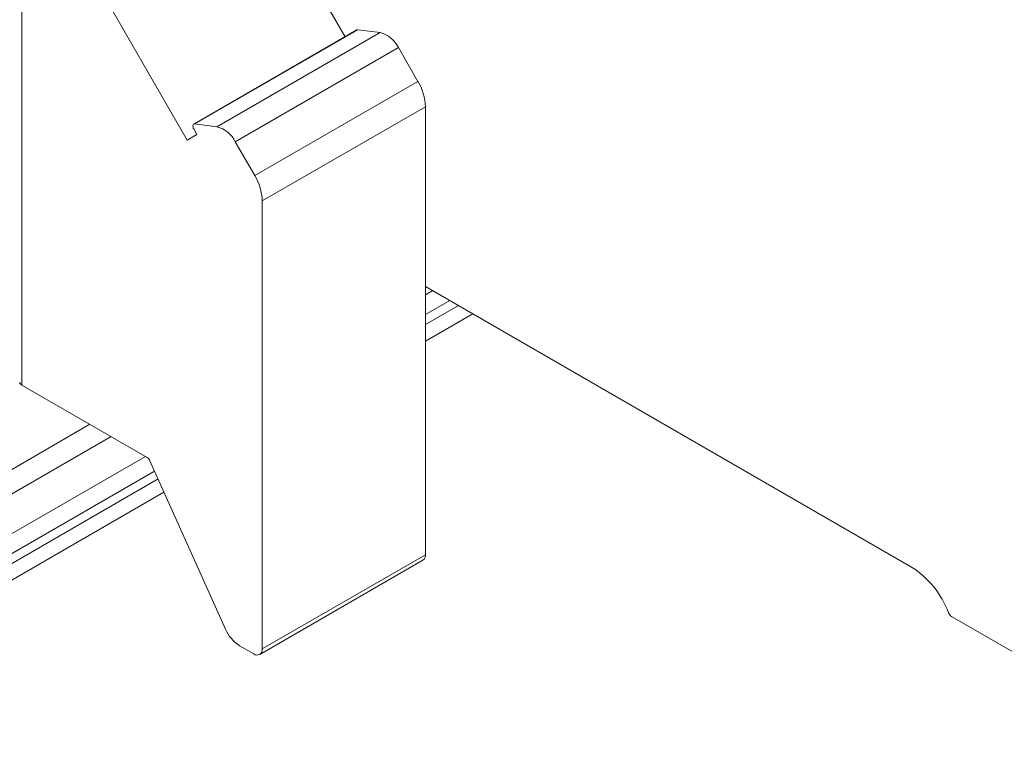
# Model space of a CAD drawing. Header units: millimetres. Extents: x 0 to 420, y 0 to 297.
# Tile 5 of 86: x 104.65 to 111.41, y 44.92 to 49.99. Entities that reach past the tile are written whole.
import ezdxf

# ---------------------------------------------------------------- set-up
doc = ezdxf.new("R2010")
doc.units = ezdxf.units.MM

msp = doc.modelspace()

# ---------------------------------------------------------------- linework, layer by layer
at = {"color": 7, "linetype": 'Continuous', "lineweight": 15}
for p, q in [((104.6673, 51.0182), (104.6673, 47.4799)), ((106.886, 49.8696), (106.4318, 50.6562)), ((105.8029, 49.1601), (105.2758, 50.073)), ((106.9664, 49.916), (105.8468, 49.2697)), ((105.8537, 49.2709), (106.9733, 49.9172)), ((107.1255, 49.8978), (106.0059, 49.2515)), ((107.1255, 49.8978), (106.9733, 49.9172)), ((107.2516, 49.7944), (106.132, 49.1481)), ((107.385, 49.5633), (107.2516, 49.7944)), ((107.385, 49.5633), (106.2654, 48.917)), ((107.4368, 49.3891), (106.3172, 48.7428)), ((107.4368, 46.3164), (107.4368, 49.3891)), ((105.8537, 49.2709), (106.0059, 49.2515)), ((105.8029, 49.1601), (105.8691, 49.1983)), ((105.8691, 49.1983), (105.8468, 49.2369)), ((106.132, 49.1481), (106.2654, 48.917)), ((106.3172, 45.67), (106.3172, 48.7428)), ((107.4368, 48.157), (110.7726, 46.2313)), ((107.487, 48.128), (107.4368, 48.099)), ((107.6049, 48.0599), (107.4368, 47.9629)), ((107.4368, 47.782), (107.7615, 47.9695)), ((104.6673, 47.4799), (105.5271, 46.9835)), ((105.1337, 47.2106), (102.5335, 45.7096)), ((105.5158, 46.99), (103.0191, 45.5487)), ((105.5464, 46.9608), (106.0653, 45.8054)), ((105.5782, 46.89), (103.0191, 45.4127)), ((102.4787, 44.9198), (105.6427, 46.7463)), ((106.2999, 45.6319), (107.4195, 46.2782)), ((106.3172, 45.67), (107.4368, 46.3164)), ((111.8544, 45.4264), (111.0464, 45.8929)), ((106.2583, 45.636), (106.1619, 45.6917))]:
    msp.add_line(p, q, dxfattribs=at)
at = {"color": 1, "linetype": 'Continuous', "lineweight": 15}
for p, q in [((107.6639, 48.0259), (107.4368, 47.8948)), ((105.2801, 47.1261), (102.7834, 45.6848)), ((105.6025, 46.8359), (102.5477, 45.0724))]:
    msp.add_line(p, q, dxfattribs=at)
at = {"color": 7, "linetype": 'Continuous', "lineweight": 15, "flags": 128}
for points in [[(106.9733, 49.9172), (106.9689, 49.917), (106.9664, 49.916)], [(105.8468, 49.2369), (105.8438, 49.2432), (105.8418, 49.2496), (105.841, 49.2557), (105.8414, 49.2612), (105.843, 49.2657), (105.8457, 49.2689), (105.8493, 49.2707), (105.8537, 49.2709)]]:
    msp.add_lwpolyline(points, dxfattribs=at)
at = {"color": 7, "linetype": 'Continuous', "lineweight": 15}
for centre, radius, start, end in [((107.0758, 49.7085), 0.1957, 26.02858, 75.27972), ((107.0763, 49.3768), 0.3607, 1.9565, 31.14373), ((105.9562, 49.0622), 0.1957, 26.02858, 75.27972), ((105.9567, 48.7305), 0.3607, 1.9565, 31.14373), ((104.6777, 47.5028), 0.0251, 185.6948, 245.62534), ((105.5001, 46.941), 0.0503, 23.07789, 57.55761), ((107.396, 46.3119), 0.0411, 305.01333, 6.29885), ((110.4285, 45.6936), 0.6384, 20.57697, 57.38392), ((111.074, 45.9359), 0.0511, 200.57697, 237.38392), ((106.2969, 45.9041), 0.2517, 203.07789, 237.55761), ((106.2813, 45.6642), 0.0364, 230.79671, 9.21404)]:
    msp.add_arc(centre, radius, start, end, dxfattribs=at)

doc.saveas('drawing.dxf')
